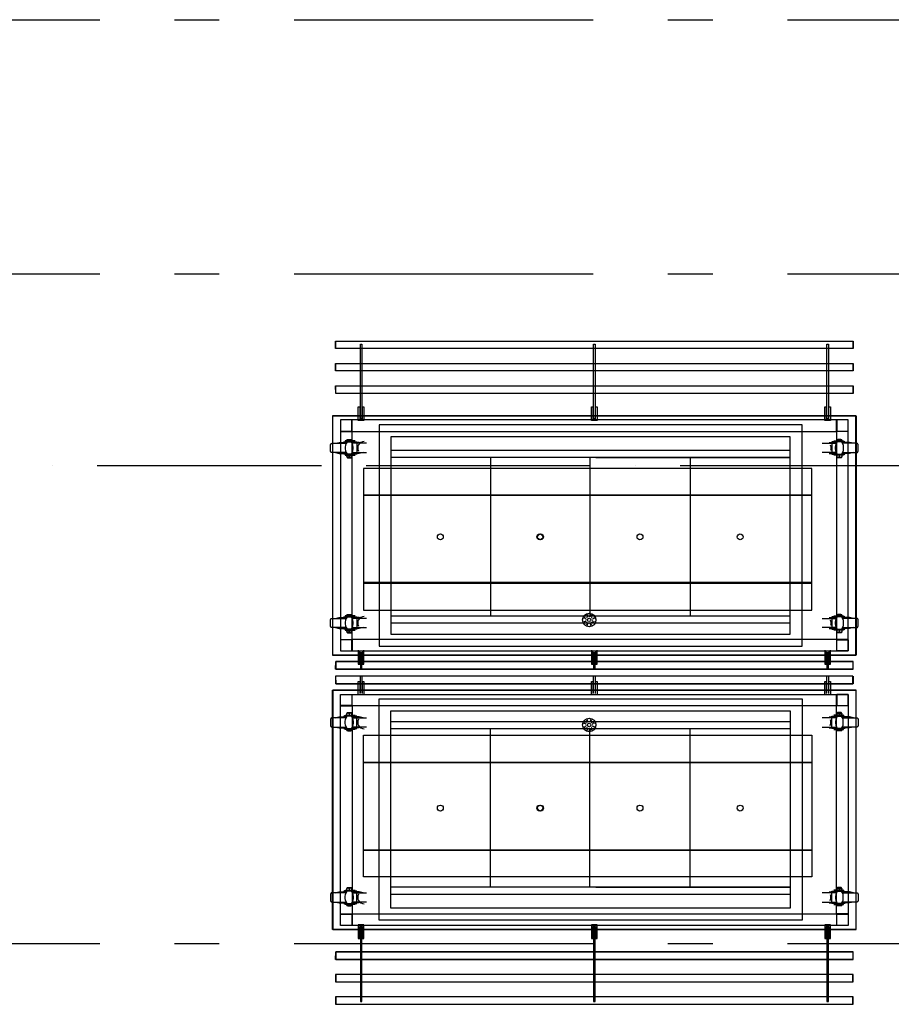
# Model space of a CAD drawing. Header units: millimetres. Extents: x -285236 to 84130, y -470 to 79511.
# Tile 120 of 192: x 11250 to 14164, y 32299 to 35593. Entities that reach past the tile are written whole.
import ezdxf

# ---------------------------------------------------------------- set-up
doc = ezdxf.new("R2010")
doc.units = ezdxf.units.MM
doc.linetypes.add('NLRS_stramien', pattern=[1650, 1000, -250, 150, -250])
doc.linetypes.add('SW_doorsnedelijn', pattern=[1950, 750, -150, 0, -150, 750, -150])
doc.layers.add('2D APPARATUUR', color=250, linetype='Continuous', lineweight=9)
doc.layers.add('XREF', color=254, linetype='Continuous')

# ---------------------------------------------------------------- blocks, each defined once
blk = doc.blocks.new('16_10_25_dwg__U412-1948140-Begane grond - BRANDVEILIGHEID - Bereik brandslanghaspels')
at = {"layer": '2D APPARATUUR'}
blk.add_circle((0, 0), 5.82, dxfattribs=at)
blk = doc.blocks.new('16_10_25_dwg__U413-1948141-Begane grond - BRANDVEILIGHEID - Bereik brandslanghaspels')
blk.add_blockref('16_10_25_dwg__U412-1948140-Begane grond - BRANDVEILIGHEID - Bereik brandslanghaspels', (6452.4, 2.4))
for p, rotation in [((6457.7, 14), 315.0000000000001), ((6469.6, 18.5), 270), ((6481.2, 13.2), 225.0000000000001), ((6485.7, 1.3), 180), ((6456.9, -9.5), 45.00000000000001), ((6468.5, -14.8), 90.00000000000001), ((6480.4, -10.3), 135)]:
    blk.add_blockref('16_10_25_dwg__U412-1948140-Begane grond - BRANDVEILIGHEID - Bereik brandslanghaspels', p, dxfattribs=dict(rotation=rotation))

msp = doc.modelspace()

# ---------------------------------------------------------------- linework, layer by layer
at = {"layer": 'XREF', "linetype": 'NLRS_stramien'}
for p, q in [((-47232.6128, 35592.6047), (64223.889, 35592.6047)), ((-47232.6128, 34742.6047), (64223.889, 34742.6047)), ((-47232.6128, 32502.6047), (64223.889, 32502.6047))]:
    msp.add_line(p, q, dxfattribs=at)
at = {"layer": 'XREF', "linetype": 'Continuous'}
for p, q in [((12360.396, 34186.9078), (12360.396, 34183.9974)), ((13982.2692, 34186.9078), (13982.2692, 34183.9974)), ((12409.3432, 34175.7954), (12361.9835, 34175.7954)), ((13933.3219, 34175.7954), (13980.9463, 34175.7954)), ((13957.1341, 34178.7058), (13982.2692, 34178.7058)), ((12343.4629, 34136.3731), (12343.4629, 34131.3461)), ((12361.9835, 34144.575), (12409.3432, 34144.575)), ((13980.9463, 34144.575), (13933.3219, 34144.575)), ((13957.1341, 34141.6647), (13982.2692, 34141.6647)), ((13999.4668, 34136.3731), (13999.4668, 34131.3461)), ((12360.396, 33601.6576), (12360.396, 33598.4827)), ((13957.1341, 33593.4557), (13982.2692, 33593.4557)), ((13982.2692, 33601.6576), (13982.2692, 33598.4827)), ((12409.3432, 33590.2807), (12361.9835, 33590.2807)), ((12361.9835, 33559.3249), (12409.3432, 33559.3249)), ((13933.3219, 33590.2807), (13980.9463, 33590.2807)), ((13980.9463, 33559.3249), (13933.3219, 33559.3249)), ((12343.4629, 33551.1229), (12343.4629, 33546.0959)), ((13957.1341, 33556.4145), (13982.2692, 33556.4145)), ((13999.4668, 33551.1229), (13999.4668, 33546.0959)), ((12343.4629, 33265.9401), (12343.4629, 33270.9671)), ((13999.4668, 33265.9401), (13999.4668, 33270.9671)), ((12361.9835, 33257.7381), (12409.3432, 33257.7381)), ((13980.9463, 33257.7381), (13933.3219, 33257.7381)), ((13957.1341, 33260.6485), (13982.2692, 33260.6485)), ((12360.396, 33215.4054), (12360.396, 33218.5804)), ((12409.3432, 33226.7823), (12361.9835, 33226.7823)), ((13933.3219, 33226.7823), (13980.9463, 33226.7823)), ((13957.1341, 33223.6074), (13982.2692, 33223.6074)), ((13982.2692, 33215.4054), (13982.2692, 33218.5804)), ((12343.4629, 32680.69), (12343.4629, 32685.717)), ((12361.9835, 32672.488), (12409.3432, 32672.488)), ((13980.9463, 32672.488), (13933.3219, 32672.488)), ((13957.1341, 32675.3984), (13982.2692, 32675.3984)), ((13999.4668, 32680.69), (13999.4668, 32685.717)), ((12409.3432, 32641.2676), (12361.9835, 32641.2676)), ((13933.3219, 32641.2676), (13980.9463, 32641.2676)), ((13957.1341, 32638.3572), (13982.2692, 32638.3572)), ((12360.396, 32630.1552), (12360.396, 32633.0656)), ((13982.2692, 32630.1552), (13982.2692, 32633.0656))]:
    msp.add_line(p, q, dxfattribs=at)
at = {"layer": 'XREF'}
for p, q in [((13826.524, 34151.5616), (12491.4829, 34151.5616)), ((12824.0034, 34127.7192), (12824.0034, 33597.7192)), ((13156.524, 34127.7192), (13156.524, 33597.7192)), ((13491.524, 34127.7192), (13491.524, 33597.7192)), ((13826.524, 33597.7192), (12491.4829, 33597.7192)), ((13826.524, 33573.7941), (12491.4829, 33573.7941)), ((12388.9706, 33476.8982), (12388.9706, 33420.6416)), ((12393.9976, 33420.6416), (12393.9976, 33476.8982)), ((13168.9514, 33476.8982), (13168.9514, 33420.6416)), ((13173.9784, 33420.6416), (13173.9784, 33476.8982)), ((13948.9321, 33476.8982), (13948.9321, 33420.6416)), ((13953.9591, 33420.6416), (13953.9591, 33476.8982)), ((12306.5313, 33420.2954), (14036.6879, 33420.2954)), ((12388.9706, 33340.1648), (12388.9706, 33396.4215)), ((12393.9976, 33396.4215), (12393.9976, 33340.1648)), ((13168.9514, 33340.1648), (13168.9514, 33396.4215)), ((13173.9784, 33396.4215), (13173.9784, 33340.1648)), ((13948.9321, 33340.1648), (13948.9321, 33396.4215)), ((13953.9591, 33396.4215), (13953.9591, 33340.1648)), ((13826.524, 33244.6193), (12491.4829, 33244.6193)), ((13826.524, 33220.6942), (12491.4829, 33220.6942)), ((12824.0034, 32690.6942), (12824.0034, 33220.6942)), ((13156.524, 32690.6942), (13156.524, 33220.6942)), ((13491.524, 32690.6942), (13491.524, 33220.6942)), ((13826.524, 32666.8519), (12491.4829, 32666.8519))]:
    msp.add_line(p, q, dxfattribs=at)
at = {"layer": 'XREF', "linetype": 'SW_doorsnedelijn'}
msp.add_line((-46094.3198, 34101.3562), (59551.6259, 34101.3562), dxfattribs=at)
at = {"layer": 'XREF', "flags": 128}
for points in [[(14036.2434, 34517.3677), (14036.2434, 34492.4973), (12306.4218, 34492.4973), (12306.4218, 34517.3677)], [(12306.5313, 34492.5838), (12306.5313, 34517.7199), (14036.6879, 34517.7199), (14036.6879, 34492.5838)], [(12393.9976, 34507.8429), (12393.9976, 34258.6089), (12388.9706, 34258.6089), (12388.9706, 34507.8429)], [(13173.9784, 34507.8429), (13173.9784, 34258.6089), (13168.9514, 34258.6089), (13168.9514, 34507.8429)], [(13953.9591, 34507.8429), (13953.9591, 34258.6089), (13948.9321, 34258.6089), (13948.9321, 34507.8429)], [(14036.2434, 34442.4917), (14036.2434, 34417.6212), (12306.4218, 34417.6212), (12306.4218, 34442.4917)], [(12306.5313, 34417.7048), (12306.5313, 34442.8409), (14036.6879, 34442.8409), (14036.6879, 34417.7048)], [(14036.2434, 34342.4806), (12306.5313, 34342.4806), (12306.5313, 34367.9618), (14036.6879, 34367.9618), (14036.6879, 34342.5611), (12306.5313, 34342.5611), (12306.4218, 34367.6157), (14036.2434, 34367.6157)], [(12386.854, 34298.0312), (12386.854, 34257.0214), (12395.8497, 34257.0214), (12395.8497, 34298.0312), (12400.8767, 34298.0312), (12400.8767, 34251.9944), (12381.827, 34251.9944), (12381.827, 34298.0312)], [(13166.8347, 34298.0312), (13166.8347, 34257.0214), (13175.8304, 34257.0214), (13175.8304, 34298.0312), (13180.8574, 34298.0312), (13180.8574, 34251.9944), (13161.8077, 34251.9944), (13161.8077, 34298.0312)], [(13946.8155, 34298.0312), (13946.8155, 34257.0214), (13955.8112, 34257.0214), (13955.8112, 34298.0312), (13960.8382, 34298.0312), (13960.8382, 34251.9944), (13941.7885, 34251.9944), (13941.7885, 34298.0312)], [(12296.477, 33467.5606), (12296.477, 34267.9465), (14046.7425, 34267.9465), (14046.7425, 33467.5606)], [(13866.524, 34237.6241), (12451.4829, 34237.6241), (12451.4829, 33497.6241), (13866.524, 33497.6241)], [(13826.524, 34197.6241), (12491.4829, 34197.6241), (12491.4829, 33537.6241), (13826.524, 33537.6241)], [(13899.0783, 34091.6681), (12399.0783, 34091.6681), (12399.0783, 34002.3014), (13899.0783, 34002.3014)], [(13899.0783, 34002.3014), (12399.0783, 34002.3014), (12399.0783, 33707.4085), (13899.0783, 33707.4085)], [(13899.0783, 33709.6444), (12399.0783, 33709.6444), (12399.0783, 33618.0418), (13899.0783, 33618.0418)], [(12296.477, 33349.5025), (12296.477, 32549.1165), (14046.7425, 32549.1165), (14046.7425, 33349.5025)], [(13866.524, 32580.7894), (12451.4829, 32580.7894), (12451.4829, 33320.7894), (13866.524, 33320.7894)], [(13826.524, 32620.7894), (12491.4829, 32620.7894), (12491.4829, 33280.7894), (13826.524, 33280.7894)], [(13899.0783, 33107.4187), (12399.0783, 33107.4187), (12399.0783, 33199.0212), (13899.0783, 33199.0212)], [(13899.0783, 32814.7616), (12399.0783, 32814.7616), (12399.0783, 33109.6546), (13899.0783, 33109.6546)], [(13899.0783, 32725.3949), (12399.0783, 32725.3949), (12399.0783, 32814.7616), (13899.0783, 32814.7616)], [(12386.854, 32519.0318), (12386.854, 32560.0416), (12395.8497, 32560.0416), (12395.8497, 32519.0318), (12400.8767, 32519.0318), (12400.8767, 32565.0687), (12381.827, 32565.0687), (12381.827, 32519.0318)], [(12393.9976, 32309.2201), (12393.9976, 32558.4542), (12388.9706, 32558.4542), (12388.9706, 32309.2201)], [(13166.8347, 32519.0318), (13166.8347, 32560.0416), (13175.8304, 32560.0416), (13175.8304, 32519.0318), (13180.8574, 32519.0318), (13180.8574, 32565.0687), (13161.8077, 32565.0687), (13161.8077, 32519.0318)], [(13173.9784, 32309.2201), (13173.9784, 32558.4542), (13168.9514, 32558.4542), (13168.9514, 32309.2201)], [(13946.8155, 32519.0318), (13946.8155, 32560.0416), (13955.8112, 32560.0416), (13955.8112, 32519.0318), (13960.8382, 32519.0318), (13960.8382, 32565.0687), (13941.7885, 32565.0687), (13941.7885, 32519.0318)], [(13953.9591, 32309.2201), (13953.9591, 32558.4542), (13948.9321, 32558.4542), (13948.9321, 32309.2201)], [(14036.2434, 32374.5713), (14036.2434, 32399.4418), (12306.4218, 32399.4418), (12306.4218, 32374.5713)], [(12306.5313, 32399.3582), (12306.5313, 32374.2221), (14036.6879, 32374.2221), (14036.6879, 32399.3582)], [(14036.2434, 32299.6953), (14036.2434, 32324.5658), (12306.4218, 32324.5658), (12306.4218, 32299.6953)], [(12306.5313, 32324.4792), (12306.5313, 32299.3431), (14036.6879, 32299.3431), (14036.6879, 32324.4792)]]:
    msp.add_lwpolyline(points, close=True, dxfattribs=at)
at = {"layer": 'XREF', "lineweight": 25, "flags": 128}
for points in [[(14046.2974, 33467.5158), (14046.2974, 34267.6046), (12296.3677, 34267.6046), (12296.3677, 33467.5158)], [(14046.2974, 33349.5473), (14046.2974, 32549.4585), (12296.3677, 32549.4585), (12296.3677, 33349.5473)]]:
    msp.add_lwpolyline(points, close=True, dxfattribs=at)
at = {"layer": 'XREF', "linetype": 'Continuous', "flags": 128}
for points in [[(12321.5028, 34214.9532), (12361.4543, 34214.9532), (12361.4543, 34254.9048)], [(12343.4629, 34186.9078), (12346.6379, 34188.2307), (12350.0774, 34188.7598), (12353.7815, 34188.7598), (12357.221, 34188.2307), (12360.396, 34186.9078), (12343.4629, 34186.9078), (12343.4629, 34183.9974)], [(13999.4668, 34186.9078), (13996.0273, 34188.2307), (13992.5878, 34188.7598), (13989.1482, 34188.7598), (13985.7087, 34188.2307), (13982.2692, 34186.9078), (13999.4668, 34186.9078), (13999.4668, 34183.9974)], [(12341.8754, 34144.575), (12294.5157, 34144.575), (12293.4574, 34144.8396), (12292.6636, 34144.8396), (12291.8699, 34145.3688), (12291.0761, 34145.8979), (12290.547, 34146.4271), (12290.0178, 34147.2208), (12289.7532, 34148.0146), (12289.4887, 34148.8083), (12289.4887, 34149.6021), (12289.4887, 34170.7684), (12289.4887, 34171.5622), (12289.7532, 34172.3559), (12290.0178, 34173.1496), (12290.547, 34173.9434), (12291.0761, 34174.4725), (12291.8699, 34175.0017), (12292.6636, 34175.2663), (12293.4574, 34175.5309), (12294.5157, 34175.7954), (12341.8754, 34175.7954)], [(12305.3634, 34175.7954), (12318.3278, 34178.7058), (12343.4629, 34178.7058)], [(12333.6735, 34178.7058), (12333.6735, 34180.5579), (12377.3291, 34180.5579), (12377.3291, 34139.548), (12333.6735, 34139.548), (12333.6735, 34141.6647)], [(12371.2438, 34183.9974), (12338.4359, 34183.9974), (12338.4359, 34181.3516)], [(12344.5212, 34180.5579), (12341.6108, 34175.2663), (12339.7588, 34169.4455), (12338.7005, 34163.3602), (12338.7005, 34157.0103), (12339.7588, 34150.925), (12341.6108, 34145.1042), (12344.5212, 34139.548)], [(12359.0731, 34139.548), (12361.9835, 34145.1042), (12364.1001, 34150.925), (12365.1584, 34157.0103), (12365.1584, 34163.3602), (12364.1001, 34169.4455), (12361.9835, 34175.2663), (12359.0731, 34180.5579)], [(12398.4955, 34175.7954), (12385.5311, 34178.7058), (12360.396, 34178.7058)], [(13959.7799, 34171.033), (13961.3674, 34167.3289), (13962.4257, 34163.3602), (13962.4257, 34159.3915), (13961.8965, 34155.4228), (13960.5736, 34151.4541)], [(14009.2563, 34178.7058), (14009.2563, 34180.5579), (13965.6006, 34180.5579), (13965.6006, 34139.548), (14009.2563, 34139.548), (14009.2563, 34141.6647)], [(13971.686, 34183.9974), (14004.2293, 34183.9974), (14004.2293, 34181.3516)], [(13983.5921, 34139.548), (13980.6817, 34145.1042), (13978.565, 34150.925), (13977.7713, 34157.0103), (13977.7713, 34163.3602), (13978.565, 34169.4455), (13980.6817, 34175.2663), (13983.5921, 34180.5579)], [(13998.1439, 34180.5579), (14001.0543, 34175.2663), (14002.9064, 34169.4455), (14003.9647, 34163.3602), (14003.9647, 34157.0103), (14002.9064, 34150.925), (14001.0543, 34145.1042), (13998.1439, 34139.548)], [(14037.5663, 34175.7954), (14024.6019, 34178.7058), (13999.2023, 34178.7058)], [(14000.7897, 34144.575), (14048.4141, 34144.575), (14049.2078, 34144.8396), (14050.0015, 34144.8396), (14050.7953, 34145.3688), (14051.589, 34145.8979), (14052.1182, 34146.4271), (14052.6473, 34147.2208), (14052.9119, 34148.0146), (14053.1765, 34148.8083), (14053.4411, 34149.6021), (14053.4411, 34170.7684), (14053.1765, 34171.5622), (14052.9119, 34172.3559), (14052.6473, 34173.1496), (14052.1182, 34173.9434), (14051.589, 34174.4725), (14050.7953, 34175.0017), (14050.0015, 34175.2663), (14049.2078, 34175.5309), (14048.4141, 34175.7954), (14000.7897, 34175.7954)], [(12305.3634, 34144.575), (12318.3278, 34141.6647), (12343.4629, 34141.6647)], [(12338.4359, 34139.0189), (12338.4359, 34136.3731), (12371.2438, 34136.3731)], [(12351.9295, 34131.3461), (12351.1357, 34130.5523), (12350.342, 34130.0232), (12349.2837, 34129.7586), (12348.2253, 34129.494), (12347.167, 34129.494), (12346.1087, 34129.7586), (12345.0504, 34130.0232), (12344.2566, 34130.5523), (12343.4629, 34131.3461), (12343.9921, 34130.0232), (12344.7858, 34128.7003), (12345.8441, 34127.3774), (12358.0148, 34127.3774), (12359.0731, 34128.7003), (12359.8668, 34130.0232), (12360.396, 34131.3461)], [(12360.396, 34136.3731), (12360.396, 34131.3461), (12359.6023, 34130.5523), (12358.8085, 34130.0232), (12357.7502, 34129.7586), (12356.6919, 34129.494), (12355.6336, 34129.494), (12354.5753, 34129.7586), (12353.5169, 34130.0232), (12352.7232, 34130.5523), (12351.9295, 34131.3461), (12351.9295, 34136.3731)], [(12398.4955, 34144.575), (12385.5311, 34141.6647), (12360.396, 34141.6647)], [(14004.2293, 34139.0189), (14004.2293, 34136.3731), (13971.686, 34136.3731)], [(13982.2692, 34136.3731), (13982.2692, 34131.3461), (13983.0629, 34130.5523), (13984.1212, 34130.0232), (13984.915, 34129.7586), (13985.9733, 34129.494), (13987.0316, 34129.494), (13988.0899, 34129.7586), (13989.1482, 34130.0232), (13990.2065, 34130.5523), (13990.7357, 34131.3461), (13990.7357, 34136.3731)], [(13990.7357, 34131.3461), (13991.5294, 34130.5523), (13992.5878, 34130.0232), (13993.3815, 34129.7586), (13994.4398, 34129.494), (13995.7627, 34129.494), (13996.821, 34129.7586), (13997.6148, 34130.0232), (13998.6731, 34130.5523), (13999.4668, 34131.3461), (13998.6731, 34130.0232), (13997.8794, 34128.7003), (13996.821, 34127.3774), (13984.915, 34127.3774), (13983.8566, 34128.7003), (13983.0629, 34130.0232), (13982.2692, 34131.3461)], [(14037.5663, 34144.575), (14024.6019, 34141.6647), (13999.2023, 34141.6647)], [(12305.3634, 33590.2807), (12318.3278, 33593.4557), (12343.4629, 33593.4557)], [(12333.6735, 33593.4557), (12333.6735, 33595.3077), (12377.3291, 33595.3077), (12377.3291, 33554.2979), (12333.6735, 33554.2979), (12333.6735, 33556.4145)], [(12371.2438, 33598.4827), (12338.4359, 33598.4827), (12338.4359, 33596.1015)], [(12344.5212, 33595.3077), (12341.6108, 33590.0161), (12339.7588, 33583.9308), (12338.7005, 33577.8455), (12338.7005, 33571.7601), (12339.7588, 33565.6748), (12341.6108, 33559.8541), (12344.5212, 33554.2979)], [(12343.4629, 33601.6576), (12346.6379, 33602.9805), (12350.0774, 33603.5097), (12353.7815, 33603.5097), (12357.221, 33602.9805), (12360.396, 33601.6576), (12343.4629, 33601.6576), (12343.4629, 33598.4827)], [(12359.0731, 33554.2979), (12361.9835, 33559.8541), (12364.1001, 33565.6748), (12365.1584, 33571.7601), (12365.1584, 33577.8455), (12364.1001, 33583.9308), (12361.9835, 33590.0161), (12359.0731, 33595.3077)], [(12398.4955, 33590.2807), (12385.5311, 33593.4557), (12360.396, 33593.4557)], [(14009.2563, 33593.4557), (14009.2563, 33595.3077), (13965.6006, 33595.3077), (13965.6006, 33554.2979), (14009.2563, 33554.2979), (14009.2563, 33556.4145)], [(13971.686, 33598.4827), (14004.2293, 33598.4827), (14004.2293, 33596.1015)], [(13983.5921, 33554.2979), (13980.6817, 33559.8541), (13978.565, 33565.6748), (13977.7713, 33571.7601), (13977.7713, 33577.8455), (13978.565, 33583.9308), (13980.6817, 33590.0161), (13983.5921, 33595.3077)], [(13999.4668, 33601.6576), (13996.0273, 33602.9805), (13992.5878, 33603.5097), (13989.1482, 33603.5097), (13985.7087, 33602.9805), (13982.2692, 33601.6576), (13999.4668, 33601.6576), (13999.4668, 33598.4827)], [(13998.1439, 33595.3077), (14001.0543, 33590.0161), (14002.9064, 33583.9308), (14003.9647, 33577.8455), (14003.9647, 33571.7601), (14002.9064, 33565.6748), (14001.0543, 33559.8541), (13998.1439, 33554.2979)], [(14037.5663, 33590.2807), (14024.6019, 33593.4557), (13999.2023, 33593.4557)], [(12341.8754, 33559.3249), (12294.5157, 33559.3249), (12293.4574, 33559.3249), (12292.6636, 33559.5895), (12291.8699, 33560.1186), (12291.0761, 33560.6478), (12290.547, 33561.177), (12290.0178, 33561.9707), (12289.7532, 33562.7644), (12289.4887, 33563.5582), (12289.4887, 33564.3519), (12289.4887, 33585.2537), (12289.4887, 33586.312), (12289.7532, 33587.1058), (12290.0178, 33587.8995), (12290.547, 33588.4287), (12291.0761, 33589.2224), (12291.8699, 33589.7516), (12292.6636, 33590.0161), (12293.4574, 33590.2807), (12294.5157, 33590.2807), (12341.8754, 33590.2807)], [(12305.3634, 33559.3249), (12318.3278, 33556.4145), (12343.4629, 33556.4145)], [(12398.4955, 33559.3249), (12385.5311, 33556.4145), (12360.396, 33556.4145)], [(13959.7799, 33585.5183), (13961.3674, 33581.8142), (13962.4257, 33578.11), (13962.4257, 33573.8768), (13961.8965, 33569.9081), (13960.5736, 33566.204)], [(14037.5663, 33559.3249), (14024.6019, 33556.4145), (13999.2023, 33556.4145)], [(14000.7897, 33559.3249), (14048.4141, 33559.3249), (14049.2078, 33559.3249), (14050.0015, 33559.5895), (14050.7953, 33560.1186), (14051.589, 33560.6478), (14052.1182, 33561.177), (14052.6473, 33561.9707), (14052.9119, 33562.7644), (14053.1765, 33563.5582), (14053.4411, 33564.3519), (14053.4411, 33585.2537), (14053.1765, 33586.312), (14052.9119, 33587.1058), (14052.6473, 33587.8995), (14052.1182, 33588.4287), (14051.589, 33589.2224), (14050.7953, 33589.7516), (14050.0015, 33590.0161), (14049.2078, 33590.2807), (14048.4141, 33590.2807), (14000.7897, 33590.2807)], [(12338.4359, 33553.5041), (12338.4359, 33551.1229), (12371.2438, 33551.1229)], [(12351.9295, 33546.0959), (12351.1357, 33545.3022), (12350.342, 33544.773), (12349.2837, 33544.2439), (12348.2253, 33544.2439), (12347.167, 33544.2439), (12346.1087, 33544.2439), (12345.0504, 33544.773), (12344.2566, 33545.3022), (12343.4629, 33546.0959), (12343.9921, 33544.5084), (12344.7858, 33543.1855), (12345.8441, 33542.1272), (12358.0148, 33542.1272), (12359.0731, 33543.1855), (12359.8668, 33544.5084), (12360.396, 33546.0959)], [(12360.396, 33551.1229), (12360.396, 33546.0959), (12359.6023, 33545.3022), (12358.8085, 33544.773), (12357.7502, 33544.2439), (12356.6919, 33544.2439), (12355.6336, 33544.2439), (12354.5753, 33544.2439), (12353.5169, 33544.773), (12352.7232, 33545.3022), (12351.9295, 33546.0959), (12351.9295, 33551.1229)], [(14004.2293, 33553.5041), (14004.2293, 33551.1229), (13971.686, 33551.1229)], [(13982.2692, 33551.1229), (13982.2692, 33546.0959), (13983.0629, 33545.3022), (13984.1212, 33544.773), (13984.915, 33544.2439), (13985.9733, 33544.2439), (13987.0316, 33544.2439), (13988.0899, 33544.2439), (13989.1482, 33544.773), (13990.2065, 33545.3022), (13990.7357, 33546.0959), (13990.7357, 33551.1229)], [(13990.7357, 33546.0959), (13991.5294, 33545.3022), (13992.5878, 33544.773), (13993.3815, 33544.2439), (13994.4398, 33544.2439), (13995.7627, 33544.2439), (13996.821, 33544.2439), (13997.6148, 33544.773), (13998.6731, 33545.3022), (13999.4668, 33546.0959), (13998.6731, 33544.5084), (13997.8794, 33543.1855), (13996.821, 33542.1272), (13984.915, 33542.1272), (13983.8566, 33543.1855), (13983.0629, 33544.5084), (13982.2692, 33546.0959)], [(12321.5028, 33519.9025), (12361.4543, 33519.9025), (12361.4543, 33479.951)], [(14021.4269, 33519.9025), (13981.4754, 33519.9025), (13981.4754, 33479.951)], [(12321.5028, 33297.1605), (12361.4543, 33297.1605), (12361.4543, 33337.112)], [(14021.4269, 33297.1605), (13981.4754, 33297.1605), (13981.4754, 33337.112)], [(12333.6735, 33223.6074), (12333.6735, 33221.7553), (12377.3291, 33221.7553), (12377.3291, 33262.7651), (12333.6735, 33262.7651), (12333.6735, 33260.6485)], [(12338.4359, 33263.5589), (12338.4359, 33265.9401), (12371.2438, 33265.9401)], [(12344.5212, 33221.7553), (12341.6108, 33227.0469), (12339.7588, 33233.1322), (12338.7005, 33239.2176), (12338.7005, 33245.3029), (12339.7588, 33251.3882), (12341.6108, 33257.209), (12344.5212, 33262.7651)], [(12351.9295, 33270.9671), (12351.1357, 33271.7609), (12350.342, 33272.29), (12349.2837, 33272.8192), (12348.2253, 33272.8192), (12347.167, 33272.8192), (12346.1087, 33272.8192), (12345.0504, 33272.29), (12344.2566, 33271.7609), (12343.4629, 33270.9671), (12343.9921, 33272.5546), (12344.7858, 33273.8775), (12345.8441, 33274.9358), (12358.0148, 33274.9358), (12359.0731, 33273.8775), (12359.8668, 33272.5546), (12360.396, 33270.9671)], [(12360.396, 33265.9401), (12360.396, 33270.9671), (12359.6023, 33271.7609), (12358.8085, 33272.29), (12357.7502, 33272.8192), (12356.6919, 33272.8192), (12355.6336, 33272.8192), (12354.5753, 33272.8192), (12353.5169, 33272.29), (12352.7232, 33271.7609), (12351.9295, 33270.9671), (12351.9295, 33265.9401)], [(12359.0731, 33262.7651), (12361.9835, 33257.209), (12364.1001, 33251.3882), (12365.1584, 33245.3029), (12365.1584, 33239.2176), (12364.1001, 33233.1322), (12361.9835, 33227.0469), (12359.0731, 33221.7553)], [(14009.2563, 33223.6074), (14009.2563, 33221.7553), (13965.6006, 33221.7553), (13965.6006, 33262.7651), (14009.2563, 33262.7651), (14009.2563, 33260.6485)], [(14004.2293, 33263.5589), (14004.2293, 33265.9401), (13971.686, 33265.9401)], [(13983.5921, 33262.7651), (13980.6817, 33257.209), (13978.565, 33251.3882), (13977.7713, 33245.3029), (13977.7713, 33239.2176), (13978.565, 33233.1322), (13980.6817, 33227.0469), (13983.5921, 33221.7553)], [(13990.7357, 33270.9671), (13991.5294, 33271.7609), (13992.5878, 33272.29), (13993.3815, 33272.8192), (13994.4398, 33272.8192), (13995.7627, 33272.8192), (13996.821, 33272.8192), (13997.6148, 33272.29), (13998.6731, 33271.7609), (13999.4668, 33270.9671), (13998.6731, 33272.5546), (13997.8794, 33273.8775), (13996.821, 33274.9358), (13984.915, 33274.9358), (13983.8566, 33273.8775), (13983.0629, 33272.5546), (13982.2692, 33270.9671)], [(13982.2692, 33265.9401), (13982.2692, 33270.9671), (13983.0629, 33271.7609), (13984.1212, 33272.29), (13984.915, 33272.8192), (13985.9733, 33272.8192), (13987.0316, 33272.8192), (13988.0899, 33272.8192), (13989.1482, 33272.29), (13990.2065, 33271.7609), (13990.7357, 33270.9671), (13990.7357, 33265.9401)], [(13998.1439, 33221.7553), (14001.0543, 33227.0469), (14002.9064, 33233.1322), (14003.9647, 33239.2176), (14003.9647, 33245.3029), (14002.9064, 33251.3882), (14001.0543, 33257.209), (13998.1439, 33262.7651)], [(12341.8754, 33257.7381), (12294.5157, 33257.7381), (12293.4574, 33257.7381), (12292.6636, 33257.4736), (12291.8699, 33256.9444), (12291.0761, 33256.4152), (12290.547, 33255.8861), (12290.0178, 33255.0923), (12289.7532, 33254.2986), (12289.4887, 33253.5049), (12289.4887, 33252.7111), (12289.4887, 33231.8093), (12289.4887, 33230.751), (12289.7532, 33229.9573), (12290.0178, 33229.1635), (12290.547, 33228.6344), (12291.0761, 33227.8406), (12291.8699, 33227.3115), (12292.6636, 33227.0469), (12293.4574, 33226.7823), (12294.5157, 33226.7823), (12341.8754, 33226.7823)], [(12305.3634, 33257.7381), (12318.3278, 33260.6485), (12343.4629, 33260.6485)], [(12398.4955, 33257.7381), (12385.5311, 33260.6485), (12360.396, 33260.6485)], [(13959.7799, 33231.5448), (13961.3674, 33235.2489), (13962.4257, 33238.953), (13962.4257, 33243.1863), (13961.8965, 33247.155), (13960.5736, 33250.8591)], [(14037.5663, 33257.7381), (14024.6019, 33260.6485), (13999.2023, 33260.6485)], [(14000.7897, 33257.7381), (14048.4141, 33257.7381), (14049.2078, 33257.7381), (14050.0015, 33257.4736), (14050.7953, 33256.9444), (14051.589, 33256.4152), (14052.1182, 33255.8861), (14052.6473, 33255.0923), (14052.9119, 33254.2986), (14053.1765, 33253.5049), (14053.4411, 33252.7111), (14053.4411, 33231.8093), (14053.1765, 33230.751), (14052.9119, 33229.9573), (14052.6473, 33229.1635), (14052.1182, 33228.6344), (14051.589, 33227.8406), (14050.7953, 33227.3115), (14050.0015, 33227.0469), (14049.2078, 33226.7823), (14048.4141, 33226.7823), (14000.7897, 33226.7823)], [(12305.3634, 33226.7823), (12318.3278, 33223.6074), (12343.4629, 33223.6074)], [(12371.2438, 33218.5804), (12338.4359, 33218.5804), (12338.4359, 33220.9616)], [(12343.4629, 33215.4054), (12346.6379, 33214.0825), (12350.0774, 33213.5533), (12353.7815, 33213.5533), (12357.221, 33214.0825), (12360.396, 33215.4054), (12343.4629, 33215.4054), (12343.4629, 33218.5804)], [(12398.4955, 33226.7823), (12385.5311, 33223.6074), (12360.396, 33223.6074)], [(13971.686, 33218.5804), (14004.2293, 33218.5804), (14004.2293, 33220.9616)], [(13999.4668, 33215.4054), (13996.0273, 33214.0825), (13992.5878, 33213.5533), (13989.1482, 33213.5533), (13985.7087, 33214.0825), (13982.2692, 33215.4054), (13999.4668, 33215.4054), (13999.4668, 33218.5804)], [(14037.5663, 33226.7823), (14024.6019, 33223.6074), (13999.2023, 33223.6074)], [(12341.8754, 32672.488), (12294.5157, 32672.488), (12293.4574, 32672.2234), (12292.6636, 32672.2234), (12291.8699, 32671.6942), (12291.0761, 32671.1651), (12290.547, 32670.6359), (12290.0178, 32669.8422), (12289.7532, 32669.0485), (12289.4887, 32668.2547), (12289.4887, 32667.461), (12289.4887, 32646.2946), (12289.4887, 32645.5009), (12289.7532, 32644.7071), (12290.0178, 32643.9134), (12290.547, 32643.1196), (12291.0761, 32642.5905), (12291.8699, 32642.0613), (12292.6636, 32641.7967), (12293.4574, 32641.5322), (12294.5157, 32641.2676), (12341.8754, 32641.2676)], [(12305.3634, 32672.488), (12318.3278, 32675.3984), (12343.4629, 32675.3984)], [(12333.6735, 32638.3572), (12333.6735, 32636.5052), (12377.3291, 32636.5052), (12377.3291, 32677.515), (12333.6735, 32677.515), (12333.6735, 32675.3984)], [(12338.4359, 32678.0442), (12338.4359, 32680.69), (12371.2438, 32680.69)], [(12344.5212, 32636.5052), (12341.6108, 32641.7967), (12339.7588, 32647.6175), (12338.7005, 32653.7028), (12338.7005, 32660.0527), (12339.7588, 32666.1381), (12341.6108, 32671.9588), (12344.5212, 32677.515)], [(12351.9295, 32685.717), (12351.1357, 32686.5107), (12350.342, 32687.0399), (12349.2837, 32687.3044), (12348.2253, 32687.569), (12347.167, 32687.569), (12346.1087, 32687.3044), (12345.0504, 32687.0399), (12344.2566, 32686.5107), (12343.4629, 32685.717), (12343.9921, 32687.0399), (12344.7858, 32688.3628), (12345.8441, 32689.6857), (12358.0148, 32689.6857), (12359.0731, 32688.3628), (12359.8668, 32687.0399), (12360.396, 32685.717)], [(12360.396, 32680.69), (12360.396, 32685.717), (12359.6023, 32686.5107), (12358.8085, 32687.0399), (12357.7502, 32687.3044), (12356.6919, 32687.569), (12355.6336, 32687.569), (12354.5753, 32687.3044), (12353.5169, 32687.0399), (12352.7232, 32686.5107), (12351.9295, 32685.717), (12351.9295, 32680.69)], [(12359.0731, 32677.515), (12361.9835, 32671.9588), (12364.1001, 32666.1381), (12365.1584, 32660.0527), (12365.1584, 32653.7028), (12364.1001, 32647.6175), (12361.9835, 32641.7967), (12359.0731, 32636.5052)], [(12398.4955, 32672.488), (12385.5311, 32675.3984), (12360.396, 32675.3984)], [(14009.2563, 32638.3572), (14009.2563, 32636.5052), (13965.6006, 32636.5052), (13965.6006, 32677.515), (14009.2563, 32677.515), (14009.2563, 32675.3984)], [(14004.2293, 32678.0442), (14004.2293, 32680.69), (13971.686, 32680.69)], [(13983.5921, 32677.515), (13980.6817, 32671.9588), (13978.565, 32666.1381), (13977.7713, 32660.0527), (13977.7713, 32653.7028), (13978.565, 32647.6175), (13980.6817, 32641.7967), (13983.5921, 32636.5052)], [(13990.7357, 32685.717), (13991.5294, 32686.5107), (13992.5878, 32687.0399), (13993.3815, 32687.3044), (13994.4398, 32687.569), (13995.7627, 32687.569), (13996.821, 32687.3044), (13997.6148, 32687.0399), (13998.6731, 32686.5107), (13999.4668, 32685.717), (13998.6731, 32687.0399), (13997.8794, 32688.3628), (13996.821, 32689.6857), (13984.915, 32689.6857), (13983.8566, 32688.3628), (13983.0629, 32687.0399), (13982.2692, 32685.717)], [(13982.2692, 32680.69), (13982.2692, 32685.717), (13983.0629, 32686.5107), (13984.1212, 32687.0399), (13984.915, 32687.3044), (13985.9733, 32687.569), (13987.0316, 32687.569), (13988.0899, 32687.3044), (13989.1482, 32687.0399), (13990.2065, 32686.5107), (13990.7357, 32685.717), (13990.7357, 32680.69)], [(13998.1439, 32636.5052), (14001.0543, 32641.7967), (14002.9064, 32647.6175), (14003.9647, 32653.7028), (14003.9647, 32660.0527), (14002.9064, 32666.1381), (14001.0543, 32671.9588), (13998.1439, 32677.515)], [(14037.5663, 32672.488), (14024.6019, 32675.3984), (13999.2023, 32675.3984)], [(14000.7897, 32672.488), (14048.4141, 32672.488), (14049.2078, 32672.2234), (14050.0015, 32672.2234), (14050.7953, 32671.6942), (14051.589, 32671.1651), (14052.1182, 32670.6359), (14052.6473, 32669.8422), (14052.9119, 32669.0485), (14053.1765, 32668.2547), (14053.4411, 32667.461), (14053.4411, 32646.2946), (14053.1765, 32645.5009), (14052.9119, 32644.7071), (14052.6473, 32643.9134), (14052.1182, 32643.1196), (14051.589, 32642.5905), (14050.7953, 32642.0613), (14050.0015, 32641.7967), (14049.2078, 32641.5322), (14048.4141, 32641.2676), (14000.7897, 32641.2676)], [(12305.3634, 32641.2676), (12318.3278, 32638.3572), (12343.4629, 32638.3572)], [(12398.4955, 32641.2676), (12385.5311, 32638.3572), (12360.396, 32638.3572)], [(13959.7799, 32646.03), (13961.3674, 32649.7341), (13962.4257, 32653.7028), (13962.4257, 32657.6715), (13961.8965, 32661.6402), (13960.5736, 32665.6089)], [(14037.5663, 32641.2676), (14024.6019, 32638.3572), (13999.2023, 32638.3572)], [(12371.2438, 32633.0656), (12338.4359, 32633.0656), (12338.4359, 32635.7114)], [(12343.4629, 32630.1552), (12346.6379, 32628.8323), (12350.0774, 32628.3032), (12353.7815, 32628.3032), (12357.221, 32628.8323), (12360.396, 32630.1552), (12343.4629, 32630.1552), (12343.4629, 32633.0656)], [(13971.686, 32633.0656), (14004.2293, 32633.0656), (14004.2293, 32635.7114)], [(13999.4668, 32630.1552), (13996.0273, 32628.8323), (13992.5878, 32628.3032), (13989.1482, 32628.3032), (13985.7087, 32628.8323), (13982.2692, 32630.1552), (13999.4668, 32630.1552), (13999.4668, 32633.0656)], [(12321.5028, 32602.1098), (12361.4543, 32602.1098), (12361.4543, 32562.1583)]]:
    msp.add_lwpolyline(points, dxfattribs=at)
for points in [[(12360.1314, 34216.2761), (12360.1314, 34253.8464), (12322.5611, 34253.8464), (12322.5611, 34216.2761)], [(14020.104, 34253.8464), (12322.5611, 34253.8464), (12322.5611, 33481.2739), (14020.104, 33481.2739)], [(14020.104, 34216.2761), (14020.104, 34253.8464), (13982.5337, 34253.8464), (13982.5337, 34216.2761)], [(12361.4543, 34214.9532), (13981.4754, 34214.9532), (13981.4754, 33519.9025), (12361.4543, 33519.9025)], [(12360.1314, 33481.2739), (12360.1314, 33518.8442), (12322.5611, 33518.8442), (12322.5611, 33481.2739)], [(13982.5337, 33481.2739), (13982.5337, 33518.8442), (14020.104, 33518.8442), (14020.104, 33481.2739)], [(12360.1314, 33335.7891), (12360.1314, 33298.2188), (12322.5611, 33298.2188), (12322.5611, 33335.7891)], [(14020.104, 32563.2166), (12322.5611, 32563.2166), (12322.5611, 33335.7891), (14020.104, 33335.7891)], [(13982.5337, 33335.7891), (13982.5337, 33298.2188), (14020.104, 33298.2188), (14020.104, 33335.7891)], [(12361.4543, 32602.1098), (13981.4754, 32602.1098), (13981.4754, 33297.1605), (12361.4543, 33297.1605)], [(12360.1314, 32600.7869), (12360.1314, 32563.2166), (12322.5611, 32563.2166), (12322.5611, 32600.7869)], [(14020.104, 32600.7869), (14020.104, 32563.2166), (13982.5337, 32563.2166), (13982.5337, 32600.7869)]]:
    msp.add_lwpolyline(points, close=True, dxfattribs=at)
at = {"layer": 'XREF', "flags": 128}
for points in [[(14021.4269, 34214.9532), (13981.4754, 34214.9532), (13981.4754, 34254.9048)], [(13176.524, 34127.7192), (13501.524, 34127.7192), (13826.524, 34127.7192), (12491.4829, 34127.7192)], [(12381.827, 33483.5127), (12381.827, 33437.4759), (12386.854, 33437.4759), (12386.854, 33478.4857)], [(12395.8497, 33478.4857), (12395.8497, 33437.4759), (12400.8767, 33437.4759), (12400.8767, 33483.5127)], [(13161.8077, 33483.5127), (13161.8077, 33437.4759), (13166.8347, 33437.4759), (13166.8347, 33478.4857)], [(13175.8304, 33478.4857), (13175.8304, 33437.4759), (13180.8574, 33437.4759), (13180.8574, 33483.5127)], [(13941.7885, 33483.5127), (13941.7885, 33437.4759), (13946.8155, 33437.4759), (13946.8155, 33478.4857)], [(13955.8112, 33478.4857), (13955.8112, 33437.4759), (13960.8382, 33437.4759), (13960.8382, 33483.5127)], [(14036.2434, 33445.7766), (14036.2434, 33420.6416), (12306.4218, 33420.6416), (12306.5313, 33445.6962), (12306.5313, 33420.2954), (14036.6879, 33420.2954), (14036.6879, 33445.6962), (12306.5313, 33445.6962), (14036.2434, 33445.6962)], [(14036.6879, 33396.7676), (14036.6879, 33371.3669), (12306.5313, 33371.3669), (14036.2434, 33371.3669), (14036.2434, 33396.4215), (12306.4218, 33396.4215), (12306.5313, 33371.3669), (12306.5313, 33396.7676)], [(12381.827, 33333.5503), (12381.827, 33379.5872), (12386.854, 33379.5872), (12386.854, 33338.5773)], [(12395.8497, 33338.5773), (12395.8497, 33379.5872), (12400.8767, 33379.5872), (12400.8767, 33333.5503)], [(13161.8077, 33333.5503), (13161.8077, 33379.5872), (13166.8347, 33379.5872), (13166.8347, 33338.5773)], [(13175.8304, 33338.5773), (13175.8304, 33379.5872), (13180.8574, 33379.5872), (13180.8574, 33333.5503)], [(13941.7885, 33333.5503), (13941.7885, 33379.5872), (13946.8155, 33379.5872), (13946.8155, 33338.5773)], [(13955.8112, 33338.5773), (13955.8112, 33379.5872), (13960.8382, 33379.5872), (13960.8382, 33333.5503)], [(13176.524, 32690.6942), (13501.524, 32690.6942), (13826.524, 32690.6942), (12491.4829, 32690.6942)], [(14021.4269, 32602.1098), (13981.4754, 32602.1098), (13981.4754, 32562.1583)], [(14036.2434, 32474.5824), (14036.2434, 32449.4474), (12306.4218, 32449.4474), (12306.5313, 32474.5019), (12306.5313, 32449.1012), (14036.6879, 32449.1012), (14036.6879, 32474.5019), (12306.5313, 32474.5019), (14036.2434, 32474.5019)]]:
    msp.add_lwpolyline(points, dxfattribs=at)
at = {"layer": 'XREF'}
for centre, radius in [((12656.5034, 33862.7192), 9.8605), ((12989.024, 33862.7192), 9.8605), ((12991.5034, 33862.7192), 9.8605), ((13324.024, 33862.7192), 9.8605), ((13659.024, 33862.7192), 9.8605), ((13154.4052, 33584.8186), 22.4732), ((13154.2557, 33585.0695), 5.8205), ((13154.4052, 33233.5949), 22.4732), ((13154.2557, 33233.344), 5.8205), ((12656.5034, 32955.6942), 9.8605), ((12989.024, 32955.6942), 9.8605), ((12991.5034, 32955.6942), 9.8605), ((13324.024, 32955.6942), 9.8605), ((13659.024, 32955.6942), 9.8605)]:
    msp.add_circle(centre, radius, dxfattribs=at)
at = {"layer": 'XREF', "linetype": 'Continuous'}
for centre, radius, start, end in [((12401.2505, 34160.3175), 21.0347, 89.5769872, 210.6252092), ((12401.4806, 33574.9351), 21.1665, 90.2024027, 209.9997936), ((12401.4806, 33242.1279), 21.1665, 150.0002064, 269.7975973), ((12401.2505, 32656.7455), 21.0347, 149.3747908, 270.4230128)]:
    msp.add_arc(centre, radius, start, end, dxfattribs=at)

# ---------------------------------------------------------------- block references
at = {"layer": 'XREF', "rotation": 180}
msp.add_blockref('16_10_25_dwg__U413-1948141-Begane grond - BRANDVEILIGHEID - Bereik brandslanghaspels', (19623.4718, 33586.6695), dxfattribs=at)
at = {"layer": 'XREF', "xscale": -1}
msp.add_blockref('16_10_25_dwg__U413-1948141-Begane grond - BRANDVEILIGHEID - Bereik brandslanghaspels', (19623.4718, 33231.744), dxfattribs=at)

doc.saveas('drawing.dxf')
